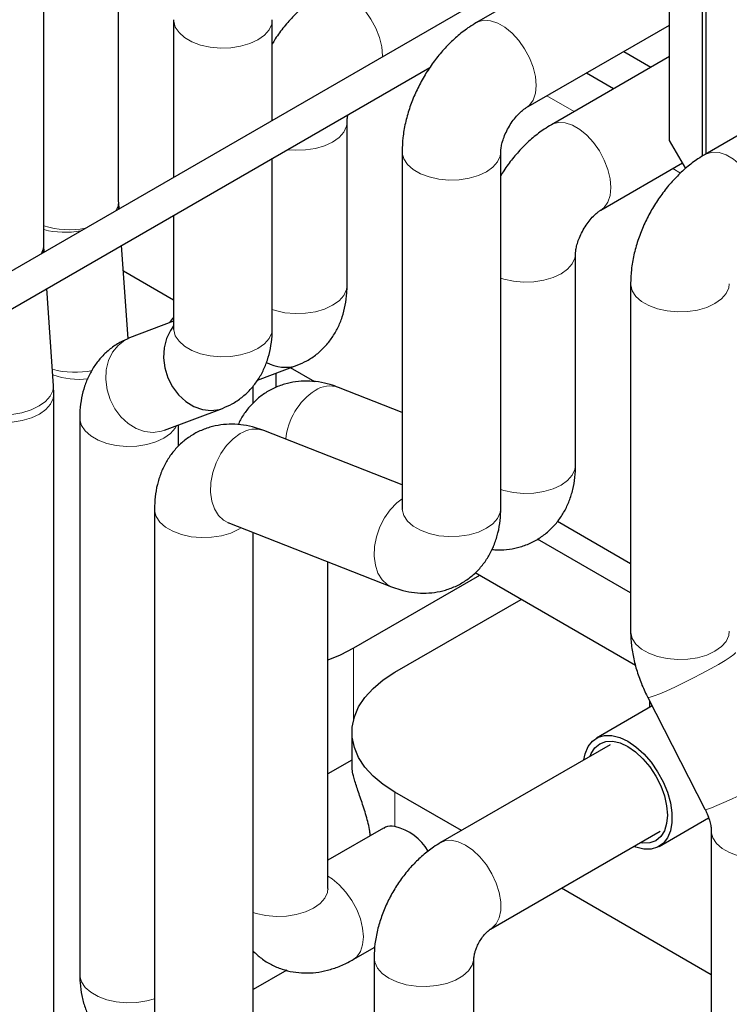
# Model space of a CAD drawing. Header units: millimetres. Extents: x 5 to 418, y 2 to 292.
# Tile 32 of 40: x 358 to 370, y 98 to 115. Entities that reach past the tile are written whole.
import ezdxf

# ---------------------------------------------------------------- set-up
doc = ezdxf.new("R2010")
doc.units = ezdxf.units.MM

msp = doc.modelspace()

# ---------------------------------------------------------------- linework, layer by layer
at = {"color": 7, "linetype": 'Continuous', "lineweight": 25}
for p, q in [((358.7772, 111.1794), (358.7772, 117.2504)), ((367.8966, 116.3112), (353.8296, 108.1905)), ((368.1928, 116.1402), (366.1439, 114.9573)), ((360.0499, 111.9142), (360.0499, 115.511)), ((369.9827, 115.5731), (369.9827, 112.6807)), ((370.0534, 112.724), (370.0534, 115.5323)), ((369.4276, 112.9499), (369.4276, 115.1995)), ((360.9862, 115.0053), (360.9862, 112.3219)), ((362.6662, 113.2917), (362.6662, 115.0053)), ((366.9838, 113.5024), (369.4276, 114.9131)), ((369.4276, 114.3789), (367.4167, 113.218)), ((368.6477, 114.4629), (369.1105, 114.1958)), ((354.1096, 107.7055), (365.3485, 114.1936)), ((368.474, 113.8283), (368.0112, 114.0955)), ((372.0819, 113.895), (370.033, 112.7122)), ((363.939, 110.4856), (363.939, 113.2659)), ((369.7021, 112.4745), (369.4276, 112.9499)), ((362.6662, 109.7508), (362.6662, 112.6451)), ((364.8753, 112.7601), (364.8753, 106.6892)), ((366.5553, 106.6892), (366.5553, 112.7601)), ((368.2566, 111.763), (369.6489, 112.5667)), ((360.0509, 111.8894), (360.0499, 111.9142)), ((360.058, 111.786), (360.0509, 111.8894)), ((360.9862, 111.6753), (360.9862, 109.7508)), ((358.7781, 111.1546), (358.7772, 111.1794)), ((358.7852, 111.0512), (358.7781, 111.1546)), ((360.2102, 109.5736), (360.1007, 111.1641)), ((367.8281, 107.4239), (367.8281, 111.0208)), ((360.9862, 110.2305), (360.131, 110.7242)), ((368.7644, 110.515), (368.7644, 104.5955)), ((358.942, 108.7719), (358.828, 110.4293)), ((360.9862, 109.87), (360.238, 109.5865)), ((362.4154, 108.8675), (363.0893, 109.1228)), ((362.7278, 108.9859), (362.7278, 108.7441)), ((363.3917, 108.8419), (362.978, 109.0807)), ((358.9469, 108.6318), (358.942, 108.7719)), ((358.9469, 86.4814), (358.9469, 108.6318)), ((362.341, 108.48), (362.341, 108.7716)), ((364.8753, 108.3202), (363.7952, 108.7442)), ((360.8331, 108.0155), (361.8165, 108.388)), ((359.3882, 108.2237), (359.3882, 98.7519)), ((361.0682, 107.7453), (361.0682, 108.1045)), ((364.8753, 107.0858), (362.5224, 108.0094)), ((360.661, 106.6724), (360.661, 98.0171)), ((361.9085, 106.4456), (364.6939, 105.3522)), ((361.9103, 106.4451), (361.9085, 106.4456)), ((361.9085, 106.4456), (361.9216, 106.4407)), ((368.7644, 105.7403), (367.5179, 106.4599)), ((362.341, 98.0171), (362.341, 106.2758)), ((368.7644, 105.2502), (367.181, 106.1643)), ((363.6138, 100.2216), (363.6138, 105.7762)), ((366.1927, 105.5427), (364.0466, 104.3037)), ((368.8467, 104.0105), (366.118, 105.5858)), ((364.7537, 103.8955), (366.8998, 105.1345)), ((369.0552, 103.4683), (370.03, 101.5642)), ((369.1304, 103.3214), (368.1845, 102.7754)), ((369.0918, 103.2991), (369.0918, 103.3969)), ((364.0214, 102.875), (364.0214, 102.2975)), ((368.4174, 102.6617), (365.5308, 100.9952)), ((364.0214, 102.4015), (363.6138, 102.1662)), ((365.8864, 101.2006), (364.7537, 101.8545)), ((369.2495, 100.9307), (370.0923, 101.4172)), ((364.5584, 101.242), (363.6138, 100.6966)), ((366.3807, 99.523), (369.2676, 101.1895)), ((370.1362, 101.2025), (370.1362, 71.9703)), ((370.1362, 98.7472), (367.5866, 100.2191)), ((364.0423, 99.0042), (364.4109, 99.217)), ((364.3986, 99.0344), (364.3986, 81.9256)), ((366.0986, 72.3721), (366.0986, 99.0344)), ((362.9119, 98.8217), (362.341, 98.4921))]:
    msp.add_line(p, q, dxfattribs=at)
at = {"color": 7, "linetype": 'Continuous', "lineweight": 18}
for p, q in [((367.8022, 113.4405), (367.3394, 113.7076)), ((369.6157, 112.3936), (369.4823, 112.4706)), ((364.0466, 103.0791), (364.0466, 104.3037)), ((364.7537, 101.2704), (364.7537, 101.8545))]:
    msp.add_line(p, q, dxfattribs=at)
at = {"color": 7, "linetype": 'Continuous', "lineweight": 18, "flags": 128}
for points in [[(363.5288, 115.4638), (363.5501, 115.4748), (363.6506, 115.5011), (363.764, 115.4939), (363.8855, 115.4536), (364.0096, 115.3819), (364.1311, 115.282), (364.2445, 115.1582), (364.345, 115.0159), (364.4281, 114.8614), (364.4902, 114.7013), (364.5285, 114.5428), (364.5415, 114.3927), (364.5413, 114.3742)], [(360.9862, 115.0052), (360.9874, 114.9799), (361.0149, 114.8798), (361.0778, 114.7851), (361.1734, 114.7001), (361.2976, 114.6284), (361.4449, 114.5732), (361.6088, 114.5369), (361.7823, 114.521), (361.9576, 114.5263), (362.1273, 114.5526), (362.2837, 114.5986), (362.4202, 114.6624), (362.5307, 114.7412), (362.6104, 114.8315), (362.6559, 114.9294), (362.6662, 115.0002)], [(366.1451, 114.958), (366.1664, 114.969), (366.2669, 114.9953), (366.3803, 114.9881), (366.5018, 114.9478), (366.6259, 114.8761), (366.7474, 114.7762), (366.8608, 114.6524), (366.9613, 114.5101), (367.0444, 114.3556), (367.1065, 114.1956), (367.1448, 114.037), (367.1578, 113.8869), (367.1448, 113.7518), (367.1065, 113.6376), (367.0444, 113.5493), (366.9854, 113.5033)], [(362.9207, 112.792), (363.0551, 112.7817), (363.2304, 112.787), (363.4001, 112.8132), (363.5565, 112.8592), (363.693, 112.923), (363.8035, 113.0018), (363.8832, 113.0921), (363.9287, 113.1901), (363.939, 113.2609)], [(367.4179, 113.2187), (367.4392, 113.2296), (367.5397, 113.2559), (367.6531, 113.2488), (367.7746, 113.2085), (367.8987, 113.1368), (368.0202, 113.0369), (368.1336, 112.913), (368.2341, 112.7708), (368.3172, 112.6162), (368.3793, 112.4562), (368.4176, 112.2977), (368.4306, 112.1476), (368.4176, 112.0125), (368.3793, 111.8983), (368.3172, 111.8099), (368.2581, 111.7639)], [(364.8753, 112.7601), (364.8765, 112.7348), (364.9039, 112.6346), (364.9669, 112.54), (365.0625, 112.455), (365.1867, 112.3833), (365.334, 112.3281), (365.4979, 112.2917), (365.6714, 112.2759), (365.8467, 112.2812), (366.0164, 112.3074), (366.1728, 112.3535), (366.3093, 112.4173), (366.4198, 112.496), (366.4995, 112.5864), (366.545, 112.6843), (366.5553, 112.7551)], [(370.0342, 112.7129), (370.0555, 112.7239), (370.156, 112.7502), (370.2694, 112.743), (370.3909, 112.7027), (370.515, 112.631), (370.6365, 112.5311), (370.7499, 112.4073), (370.8504, 112.265), (370.9335, 112.1105), (370.9956, 111.9505), (371.0339, 111.7919), (371.0469, 111.6418), (371.0339, 111.5067), (370.9956, 111.3925), (370.9335, 111.3042), (370.8744, 111.2581)], [(360.003, 111.7543), (360.0396, 111.8383), (360.0499, 111.9142)], [(360.0285, 111.769), (360.0409, 111.8026), (360.0509, 111.8894)], [(358.7302, 111.0195), (358.7668, 111.1036), (358.7772, 111.1794)], [(358.7557, 111.0342), (358.7681, 111.0678), (358.7781, 111.1546)], [(366.5553, 110.6052), (366.6068, 110.5887), (366.7707, 110.5524), (366.9442, 110.5365), (367.1195, 110.5418), (367.2891, 110.5681), (367.4456, 110.6141), (367.5821, 110.6779), (367.6926, 110.7567), (367.7723, 110.847), (367.8178, 110.9449), (367.8281, 111.0158)], [(362.6662, 110.07), (362.7177, 110.0535), (362.8816, 110.0172), (363.0551, 110.0013), (363.2304, 110.0066), (363.4001, 110.0329), (363.5565, 110.0789), (363.693, 110.1427), (363.8035, 110.2215), (363.8832, 110.3118), (363.9287, 110.4097), (363.939, 110.4856)], [(368.7644, 110.5149), (368.7656, 110.4896), (368.793, 110.3895), (368.856, 110.2949), (368.9516, 110.2099), (369.0758, 110.1382), (369.2231, 110.083), (369.387, 110.0466), (369.5605, 110.0308), (369.7358, 110.0361), (369.9054, 110.0623), (370.0619, 110.1083), (370.1984, 110.1721), (370.3089, 110.2509), (370.3886, 110.3412), (370.4341, 110.4392), (370.4444, 110.51)], [(360.9862, 109.7508), (360.9874, 109.7255), (361.0149, 109.6253), (361.0778, 109.5307), (361.1734, 109.4457), (361.2976, 109.374), (361.4449, 109.3188), (361.6088, 109.2824), (361.7823, 109.2666), (361.9576, 109.2719), (362.1273, 109.2981), (362.2837, 109.3441), (362.4202, 109.4079), (362.5307, 109.4867), (362.6104, 109.577), (362.6559, 109.675), (362.6662, 109.7508)], [(360.238, 109.5865), (360.1567, 109.548), (360.0415, 109.4604), (359.9479, 109.344), (359.88, 109.2038), (359.8407, 109.046), (359.8318, 108.8776), (359.8536, 108.7057), (359.9052, 108.5381), (359.9844, 108.3819), (360.0877, 108.2441), (360.2106, 108.1306), (360.3476, 108.0464), (360.4929, 107.9952), (360.64, 107.9792), (360.7826, 107.9991), (360.8331, 108.0155)], [(357.2659, 108.6566), (357.2665, 108.6503), (357.2936, 108.5599), (357.3561, 108.4763), (357.4514, 108.4031), (357.5751, 108.3435), (357.722, 108.3), (357.8855, 108.2747), (358.0587, 108.2686), (358.2337, 108.282), (358.4031, 108.3143), (358.5595, 108.364), (358.6959, 108.4291), (358.8065, 108.5066), (358.8863, 108.5932), (358.932, 108.6851), (358.942, 108.7719)], [(357.2669, 108.6317), (357.268, 108.6064), (357.2955, 108.5063), (357.3584, 108.4117), (357.4541, 108.3266), (357.5782, 108.255), (357.7255, 108.1998), (357.8894, 108.1634), (358.0629, 108.1476), (358.2383, 108.1529), (358.4079, 108.1791), (358.5644, 108.2251), (358.7008, 108.2889), (358.8113, 108.3677), (358.8911, 108.458), (358.9365, 108.556), (358.9469, 108.6322)], [(359.3882, 108.2221), (359.3893, 108.1984), (359.4168, 108.0982), (359.4797, 108.0036), (359.5754, 107.9186), (359.6995, 107.8469), (359.8468, 107.7917), (360.0108, 107.7553), (360.1842, 107.7395), (360.3596, 107.7448), (360.5292, 107.771), (360.6857, 107.8171), (360.8221, 107.8809), (360.9327, 107.9596), (361.0124, 108.05), (361.0369, 108.0927)], [(362.1216, 107.959), (362.0002, 107.8717), (361.8882, 107.7563), (361.7904, 107.6177), (361.7113, 107.4621), (361.6542, 107.2963), (361.6216, 107.1274), (361.6149, 106.963), (361.6346, 106.81), (361.6796, 106.6754), (361.748, 106.5648), (361.8368, 106.4833), (361.9085, 106.4456)], [(366.5553, 107.0083), (366.6068, 106.9919), (366.7707, 106.9555), (366.9442, 106.9397), (367.1195, 106.945), (367.2891, 106.9712), (367.4456, 107.0172), (367.5821, 107.081), (367.6926, 107.1598), (367.7723, 107.2502), (367.8178, 107.3481), (367.8281, 107.4239)], [(364.8753, 106.8461), (364.7856, 106.7783), (364.6735, 106.6628), (364.5758, 106.5243), (364.4966, 106.3687), (364.4395, 106.2029), (364.4069, 106.034), (364.4003, 105.8695), (364.4199, 105.7166), (364.4649, 105.5819), (364.5333, 105.4714), (364.6222, 105.3898), (364.6968, 105.351)], [(360.661, 106.6724), (360.6621, 106.6471), (360.6896, 106.5469), (360.7525, 106.4523), (360.8482, 106.3673), (360.9723, 106.2956), (361.1196, 106.2404), (361.2836, 106.204), (361.457, 106.1882), (361.6324, 106.1935), (361.802, 106.2197), (361.9585, 106.2658), (362.0949, 106.3295), (362.1372, 106.3558)], [(364.8753, 106.6892), (364.8765, 106.6638), (364.9039, 106.5637), (364.9669, 106.469), (365.0625, 106.384), (365.1867, 106.3123), (365.334, 106.2571), (365.4979, 106.2208), (365.6714, 106.2049), (365.8467, 106.2102), (366.0164, 106.2365), (366.1728, 106.2825), (366.3093, 106.3463), (366.4198, 106.4251), (366.4995, 106.5154), (366.545, 106.6133), (366.5553, 106.6892)], [(368.7644, 104.5955), (368.7656, 104.5702), (368.793, 104.47), (368.856, 104.3754), (368.9516, 104.2904), (369.0758, 104.2187), (369.2231, 104.1635), (369.387, 104.1271), (369.5605, 104.1113), (369.7358, 104.1166), (369.9054, 104.1428), (370.0619, 104.1888), (370.1984, 104.2526), (370.3089, 104.3314), (370.3886, 104.4218), (370.4341, 104.5197), (370.4444, 104.5955)], [(369.0552, 103.4683), (369.061, 103.465), (369.0974, 103.4699), (369.1647, 103.4915), (369.2598, 103.5287), (369.3786, 103.5801), (369.516, 103.6433), (369.666, 103.7155), (369.8219, 103.7937), (369.977, 103.8744), (370.1245, 103.9541), (370.2579, 104.0293), (370.3715, 104.0967), (370.4602, 104.1534), (370.5202, 104.1968), (370.5488, 104.2252), (370.5507, 104.2339)], [(370.03, 101.5642), (370.0358, 101.5609), (370.0722, 101.5658), (370.1394, 101.5873), (370.2345, 101.6246), (370.3534, 101.6759), (370.4908, 101.7391), (370.6407, 101.8114), (370.7967, 101.8896), (370.9518, 101.9703), (371.0993, 102.05), (371.2327, 102.1252), (371.3462, 102.1926), (371.4349, 102.2492), (371.4949, 102.2927), (371.5235, 102.321), (371.5254, 102.3297)], [(370.1362, 101.2023), (370.1374, 101.1771), (370.1648, 101.077), (370.2278, 100.9824), (370.3234, 100.8973), (370.4476, 100.8257), (370.5948, 100.7704), (370.7588, 100.7341), (370.9322, 100.7182), (371.1076, 100.7236), (371.2772, 100.7498), (371.4337, 100.7958), (371.4508, 100.8024)], [(365.5286, 100.994), (365.6025, 101.0246), (365.7113, 101.0343), (365.8308, 101.0101), (365.9557, 100.9532), (366.0807, 100.8659), (366.2002, 100.752), (366.309, 100.6167), (366.4024, 100.4657), (366.4763, 100.3056), (366.5274, 100.1436), (366.5535, 99.9866), (366.5535, 99.8415), (366.5274, 99.7146), (366.4763, 99.6116), (366.4024, 99.5368), (366.3858, 99.526)], [(364.0405, 99.0032), (364.1028, 99.0511), (364.1649, 99.1394), (364.2033, 99.2536), (364.2163, 99.3888), (364.2033, 99.5389), (364.1649, 99.6974), (364.1028, 99.8574), (364.0197, 100.0119), (363.9193, 100.1542), (363.8058, 100.278), (363.6844, 100.3779), (363.6138, 100.4224)], [(362.341, 99.806), (362.3924, 99.7896), (362.5564, 99.7532), (362.7298, 99.7374), (362.9052, 99.7427), (363.0748, 99.7689), (363.2313, 99.815), (363.3677, 99.8788), (363.4782, 99.9575), (363.558, 100.0479), (363.6034, 100.1458), (363.6138, 100.2216)], [(364.3986, 99.0368), (364.4091, 98.9576), (364.4551, 98.8585), (364.5358, 98.7671), (364.6476, 98.6874), (364.7857, 98.6228), (364.944, 98.5763), (365.1157, 98.5497), (365.2931, 98.5443), (365.4686, 98.5604), (365.6345, 98.5971), (365.7836, 98.653), (365.9092, 98.7256), (366.006, 98.8116), (366.0697, 98.9074), (366.0975, 99.0087), (366.0985, 99.0269)], [(359.3882, 98.7519), (359.3893, 98.7265), (359.4168, 98.6264), (359.4797, 98.5317), (359.5754, 98.4467), (359.6995, 98.375), (359.8468, 98.3198), (360.0108, 98.2835), (360.1842, 98.2676), (360.3596, 98.2729), (360.5292, 98.2992), (360.661, 98.3363)]]:
    msp.add_lwpolyline(points, dxfattribs=at)
at = {"color": 7, "linetype": 'Continuous', "lineweight": 25, "flags": 128}
for points in [[(360.9862, 109.7915), (360.9312, 109.7165), (360.8633, 109.5763), (360.824, 109.4186), (360.8151, 109.2501), (360.8369, 109.0783), (360.8886, 108.9106), (360.9677, 108.7545), (361.071, 108.6166), (361.1939, 108.5031), (361.3309, 108.4189), (361.4762, 108.3677), (361.6233, 108.3517), (361.7659, 108.3716), (361.8171, 108.3883)], [(364.0466, 104.3037), (363.8206, 104.1882), (363.6138, 104.104)], [(364.7537, 101.8545), (364.5535, 101.985), (364.382, 102.1284), (364.2417, 102.2827), (364.1346, 102.4457), (364.0624, 102.6149), (364.026, 102.7879), (364.026, 102.9622), (364.0624, 103.1352), (364.1346, 103.3044), (364.2417, 103.4673), (364.382, 103.6216), (364.5535, 103.7651), (364.7537, 103.8955)], [(367.9712, 102.4041), (367.9927, 102.5091), (368.0429, 102.6298), (368.116, 102.724), (368.2097, 102.7886), (368.3206, 102.8212), (368.445, 102.821), (368.5786, 102.7877), (368.717, 102.7226)], [(368.0771, 102.4652), (368.0947, 102.5099), (368.157, 102.6084), (368.2407, 102.6779), (368.3428, 102.7157), (368.4592, 102.7204), (368.5856, 102.6917), (368.717, 102.6308), (368.8484, 102.54), (368.9747, 102.4228), (369.0912, 102.2837), (369.1932, 102.128), (369.277, 101.9618), (369.3392, 101.7914), (369.3776, 101.6234), (369.3905, 101.4642), (369.3776, 101.3199), (369.3392, 101.1962), (369.277, 101.0976), (369.1932, 101.0281), (369.0912, 100.9903), (368.9747, 100.9857), (368.9269, 100.9928)], [(368.717, 102.7226), (368.8554, 102.6279), (368.989, 102.5069), (369.1134, 102.3635), (369.2243, 102.2028), (369.318, 102.0302), (369.3911, 101.8515), (369.4413, 101.6729), (369.4668, 101.5004), (369.4668, 101.3399), (369.4413, 101.1969), (369.3911, 101.0762), (369.318, 100.982), (369.2243, 100.9175), (369.1134, 100.8848), (368.989, 100.8851), (368.8554, 100.9183), (368.821, 100.9317)]]:
    msp.add_lwpolyline(points, dxfattribs=at)
at = {"color": 7, "linetype": 'Continuous', "lineweight": 18}
for centre, radius, start, end in [((359.211, 112.8056), 1.3772, 251.63741, 281.55947), ((359.1409, 112.8615), 1.4763, 255.73662, 280.30169), ((359.3061, 110.4746), 1.4722, 254.9019, 281.70921), ((359.379, 110.2474), 1.3662, 250.78097, 276.31561), ((364.015, 107.7544), 1.1258, 123.45266, 174.44658), ((363.6455, 108.3168), 0.4529, 70.69141, 123.6619), ((362.3727, 107.582), 0.4529, 70.69141, 123.6619)]:
    msp.add_arc(centre, radius, start, end, dxfattribs=at)
at = {"color": 7, "linetype": 'Continuous', "lineweight": 25}
for centre, radius, start, end in [((362.8817, 109.7095), 0.6223, 239.75949, 289.5437), ((364.5332, 100.3776), 0.9195, 31.05525, 76.12852)]:
    msp.add_arc(centre, radius, start, end, dxfattribs=at)
for points, knots in [([(363.5276, 115.4631), (363.4865, 115.4382), (363.3778, 115.3723), (363.2108, 115.2439), (363.0302, 115.0754), (362.865, 114.8859), (362.7428, 114.7243), (362.6829, 114.6227), (362.6662, 114.5944)], [0, 0, 0, 0, 0.1216324, 0.3215385, 0.5221947, 0.7227881, 0.9227286, 1, 1, 1, 1]), ([(366.1439, 114.9573), (366.1028, 114.9324), (365.9941, 114.8665), (365.8271, 114.7382), (365.6467, 114.5695), (365.4806, 114.3806), (365.3305, 114.1753), (365.1985, 113.9565), (365.086, 113.7269), (364.9946, 113.4887), (364.9269, 113.2441), (364.8835, 112.9996), (364.878, 112.8388), (364.8753, 112.7601)], [0, 0, 0, 0, 0.0569912, 0.1506578, 0.2446758, 0.3386644, 0.4323471, 0.5258952, 0.61971, 0.7141651, 0.809752, 0.9069251, 1, 1, 1, 1]), ([(366.5553, 112.7601), (366.5555, 112.7681), (366.5559, 112.7901), (366.5629, 112.8478), (366.5835, 112.9336), (366.6189, 113.0338), (366.6692, 113.1408), (366.7323, 113.2462), (366.8033, 113.3415), (366.8752, 113.4192), (366.9377, 113.4728), (366.9706, 113.4947), (366.9825, 113.5016), (366.9838, 113.5024)], [0, 0, 0, 0, 0.0553665, 0.15232982, 0.25176065, 0.35524574, 0.4623248, 0.571632, 0.68134209, 0.78932806, 0.89473797, 0.98870257, 1, 1, 1, 1]), ([(363.939, 113.2659), (363.9392, 113.274), (363.9398, 113.2962), (363.9437, 113.3386), (363.9539, 113.3785), (363.957, 113.3903)], [0, 0, 0, 0, 0.2867689, 0.7889871, 1, 1, 1, 1]), ([(367.4167, 113.218), (367.3756, 113.193), (367.2669, 113.1271), (367.0999, 112.9988), (366.9193, 112.8303), (366.7541, 112.6408), (366.6319, 112.4791), (366.572, 112.3776), (366.5553, 112.3493)], [0, 0, 0, 0, 0.1216324, 0.3215385, 0.5221947, 0.7227881, 0.9227286, 1, 1, 1, 1]), ([(370.033, 112.7122), (369.9919, 112.6873), (369.8832, 112.6214), (369.7162, 112.493), (369.5358, 112.3244), (369.3696, 112.1355), (369.2196, 111.9302), (369.0876, 111.7114), (368.9751, 111.4818), (368.8837, 111.2436), (368.816, 110.999), (368.7726, 110.7545), (368.7671, 110.5937), (368.7644, 110.515)], [0, 0, 0, 0, 0.0569912, 0.1506578, 0.2446758, 0.3386644, 0.4323471, 0.5258952, 0.61971, 0.7141651, 0.809752, 0.9069251, 1, 1, 1, 1]), ([(367.8281, 111.0208), (367.8283, 111.0288), (367.8287, 111.0508), (367.8357, 111.1084), (367.8563, 111.1942), (367.8917, 111.2945), (367.942, 111.4015), (368.0051, 111.5069), (368.076, 111.6021), (368.148, 111.6799), (368.2105, 111.7334), (368.2434, 111.7553), (368.2553, 111.7623), (368.2566, 111.763)], [0, 0, 0, 0, 0.0553665, 0.1523298, 0.2517606, 0.3552457, 0.4623248, 0.571632, 0.6813421, 0.7893281, 0.894738, 0.9887026, 1, 1, 1, 1]), ([(363.0893, 109.1228), (363.1451, 109.1467), (363.2618, 109.1967), (363.4215, 109.3052), (363.5658, 109.4382), (363.6871, 109.5909), (363.7853, 109.7602), (363.8604, 109.9448), (363.9116, 110.144), (363.9358, 110.326), (363.9382, 110.4419), (363.939, 110.4856)], [0, 0, 0, 0, 0.1063168, 0.2221275, 0.3361953, 0.4495774, 0.5637171, 0.6800779, 0.8000525, 0.9246959, 1, 1, 1, 1]), ([(360.9862, 109.9377), (360.9612, 109.9101), (360.9337, 109.88), (360.9136, 109.8449), (360.9118, 109.8418)], [0, 0, 0, 0, 0.9127662, 1, 1, 1, 1]), ([(360.9862, 109.7508), (360.986, 109.7442), (360.9855, 109.7292), (360.9854, 109.73), (360.9854, 109.7304)], [0, 0, 0, 0, 0.4469427, 1, 1, 1, 1]), ([(361.8165, 108.388), (361.8723, 108.412), (361.989, 108.4619), (362.1487, 108.5705), (362.293, 108.7035), (362.4143, 108.8562), (362.5125, 109.0254), (362.5876, 109.21), (362.6388, 109.4092), (362.6631, 109.5913), (362.6654, 109.7072), (362.6662, 109.7508)], [0, 0, 0, 0, 0.1063168, 0.2221275, 0.3361953, 0.4495774, 0.5637171, 0.6800779, 0.8000525, 0.9246959, 1, 1, 1, 1]), ([(360.238, 109.5865), (360.1821, 109.5626), (360.0654, 109.5127), (359.9057, 109.4041), (359.7614, 109.2711), (359.6401, 109.1184), (359.5419, 108.9491), (359.4668, 108.7645), (359.4156, 108.5654), (359.3914, 108.3833), (359.389, 108.2674), (359.3882, 108.2237)], [0, 0, 0, 0, 0.1063168, 0.2221275, 0.3361953, 0.4495774, 0.5637171, 0.6800779, 0.8000525, 0.9246959, 1, 1, 1, 1]), ([(363.7952, 108.7442), (363.7476, 108.7615), (363.6353, 108.8022), (363.4541, 108.8412), (363.2558, 108.8575), (363.0622, 108.8453), (362.8698, 108.8046), (362.6836, 108.7333), (362.5097, 108.6314), (362.357, 108.5058), (362.2283, 108.3594), (362.1371, 108.2262), (362.0981, 108.1385), (362.0854, 108.1098)], [0, 0, 0, 0, 0.0749023, 0.1767025, 0.2749514, 0.3705267, 0.4643025, 0.5657418, 0.6644896, 0.7613588, 0.8572094, 0.9532507, 1, 1, 1, 1]), ([(362.5224, 108.0094), (362.4748, 108.0267), (362.3625, 108.0674), (362.1813, 108.1064), (361.983, 108.1227), (361.7894, 108.1106), (361.597, 108.0698), (361.4108, 107.9985), (361.2369, 107.8966), (361.0844, 107.771), (360.9546, 107.625), (360.848, 107.4616), (360.7644, 107.2825), (360.7045, 107.0886), (360.6676, 106.8843), (360.6632, 106.7428), (360.661, 106.6724)], [0, 0, 0, 0, 0.0551877, 0.1301936, 0.202583, 0.2730025, 0.3420961, 0.4168362, 0.4895931, 0.5609659, 0.6315882, 0.702351, 0.7741632, 0.84792, 0.9243828, 1, 1, 1, 1]), ([(366.4037, 105.9866), (366.4384, 105.9831), (366.5371, 105.9732), (366.6998, 105.9866), (366.892, 106.0264), (367.0782, 106.098), (367.2522, 106.1997), (367.4047, 106.3254), (367.5344, 106.4713), (367.6411, 106.6347), (367.7247, 106.8139), (367.7846, 107.0078), (367.8215, 107.2121), (367.8259, 107.3536), (367.8281, 107.4239)], [0, 0, 0, 0, 0.04579974, 0.13006465, 0.21274305, 0.30217802, 0.38923994, 0.47464564, 0.55915328, 0.64382911, 0.72976051, 0.81801893, 0.90951541, 1, 1, 1, 1]), ([(364.6939, 105.3522), (364.7415, 105.3349), (364.8538, 105.2942), (365.035, 105.2552), (365.2333, 105.2389), (365.4269, 105.251), (365.6193, 105.2918), (365.8055, 105.3631), (365.9794, 105.465), (366.1319, 105.5906), (366.2616, 105.7366), (366.3683, 105.9), (366.4519, 106.0791), (366.5118, 106.273), (366.5487, 106.4773), (366.5531, 106.6188), (366.5553, 106.6892)], [0, 0, 0, 0, 0.0551877, 0.1301936, 0.202583, 0.2730025, 0.3420961, 0.4168362, 0.4895931, 0.5609659, 0.6315882, 0.702351, 0.7741632, 0.84792, 0.9243828, 1, 1, 1, 1]), ([(364.8753, 106.6892), (364.8751, 106.6825), (364.8746, 106.6676), (364.8745, 106.6683), (364.8745, 106.6687)], [0, 0, 0, 0, 0.44694273, 1, 1, 1, 1]), ([(368.7644, 104.5955), (368.7655, 104.5475), (368.7682, 104.4204), (368.7958, 104.2116), (368.8517, 103.971), (368.931, 103.7367), (369.0039, 103.5699), (369.0477, 103.4831), (369.0552, 103.4683)], [0, 0, 0, 0, 0.1277753, 0.33779, 0.5485892, 0.7593209, 0.9589247, 1, 1, 1, 1]), ([(364.3331, 101.1119), (364.3309, 101.1376), (364.3221, 101.2436), (364.2651, 101.4546), (364.1826, 101.7127), (364.099, 101.949), (364.0464, 102.1231), (364.023, 102.2368), (364.0235, 102.2805), (364.0237, 102.2975)], [0, 0, 0, 0, 0.055736, 0.2296022, 0.4031856, 0.5801599, 0.7716695, 0.9111371, 1, 1, 1, 1]), ([(370.03, 101.5642), (370.0388, 101.5462), (370.0654, 101.4923), (370.0997, 101.4029), (370.1255, 101.3074), (370.1353, 101.2387), (370.136, 101.2128), (370.1362, 101.2025)], [0, 0, 0, 0, 0.1221004, 0.3671228, 0.6081698, 0.8434556, 1, 1, 1, 1]), ([(364.7537, 101.2704), (364.6931, 101.2763), (364.6166, 101.2837), (364.5724, 101.2429), (364.5632, 101.2345)], [0, 0, 0, 0, 0.792702, 1, 1, 1, 1]), ([(365.5308, 100.9952), (365.49, 100.9704), (365.3848, 100.9063), (365.2249, 100.781), (365.0549, 100.6173), (364.8998, 100.4336), (364.7616, 100.2337), (364.6424, 100.0208), (364.5437, 99.7972), (364.4676, 99.5651), (364.4183, 99.3334), (364.4001, 99.1557), (364.3989, 99.0583), (364.3986, 99.0344)], [0, 0, 0, 0, 0.06288013, 0.16253264, 0.26288015, 0.36338614, 0.46370739, 0.56411158, 0.66514977, 0.76733784, 0.87136783, 0.96836997, 1, 1, 1, 1]), ([(363.6146, 100.1997), (363.6148, 100.199), (363.6159, 100.1946), (363.6138, 100.2065), (363.6138, 100.2199), (363.6138, 100.2216)], [0, 0, 0, 0, 0.1350018, 0.8852549, 1, 1, 1, 1]), ([(366.0986, 99.0344), (366.0987, 99.0378), (366.0988, 99.0468), (366.1034, 99.0844), (366.1196, 99.1482), (366.1494, 99.2267), (366.1925, 99.3109), (366.2456, 99.3913), (366.3018, 99.4581), (366.3494, 99.5019), (366.3735, 99.5187), (366.3792, 99.5221), (366.3807, 99.523)], [0, 0, 0, 0, 0.0643764, 0.170405, 0.2777251, 0.3889372, 0.5044328, 0.6226533, 0.7409138, 0.8577858, 0.9624203, 1, 1, 1, 1]), ([(362.341, 99.1485), (362.3858, 99.106), (362.4794, 99.0174), (362.6465, 98.9149), (362.8289, 98.8372), (363.0189, 98.79), (363.2129, 98.7717), (363.4093, 98.7815), (363.6071, 98.8189), (363.8071, 98.8846), (363.9513, 98.9525), (364.0295, 98.9969), (364.0423, 99.0042)], [0, 0, 0, 0, 0.1003701, 0.2096873, 0.3166201, 0.4221624, 0.5275536, 0.6341441, 0.7432857, 0.8561966, 0.9765276, 1, 1, 1, 1]), ([(359.3882, 98.7519), (359.3893, 98.703), (359.392, 98.5809), (359.419, 98.3921), (359.4735, 98.191), (359.552, 98.0061), (359.6529, 97.8389), (359.7786, 97.6861), (359.9287, 97.5529), (360.1005, 97.4449), (360.2834, 97.3673), (360.4732, 97.3208), (360.6509, 97.3016), (360.7635, 97.31), (360.812, 97.3136)], [0, 0, 0, 0, 0.0627691, 0.1569995, 0.2477535, 0.3352574, 0.4201728, 0.5032741, 0.593562, 0.6812627, 0.7670504, 0.8517226, 0.9362736, 1, 1, 1, 1])]:
    msp.add_open_spline(points, degree=3, knots=knots, dxfattribs=at)

doc.saveas('drawing.dxf')
